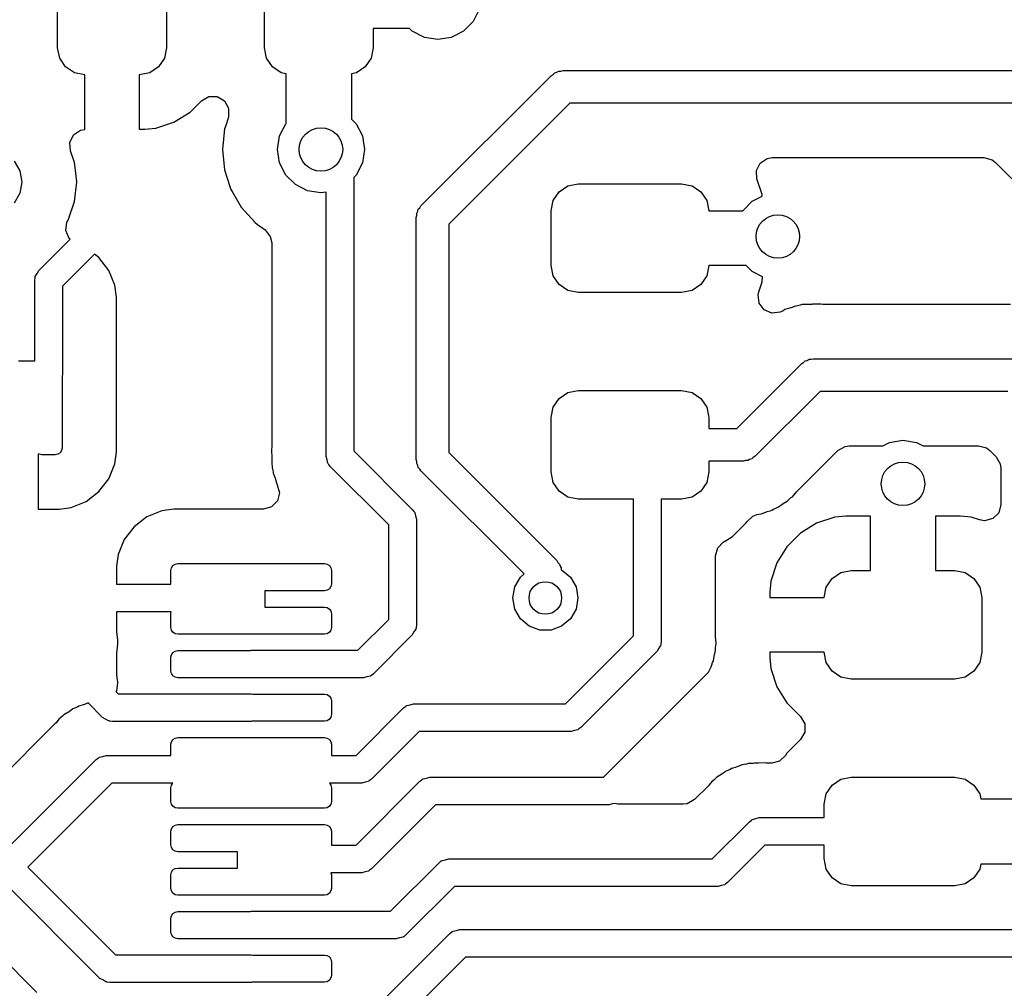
# Model space of a CAD drawing. Extents: x 44 to 146, y -87 to -25.
# Tile 26 of 40: x 98.53 to 107.58, y -69.51 to -60.61. Entities that reach past the tile are written whole.
import ezdxf

# ---------------------------------------------------------------- set-up
doc = ezdxf.new("R2010")
doc.units = 0
doc.layers.add('BLACK', color=7, linetype='CONTINUOUS')

msp = doc.modelspace()

# ---------------------------------------------------------------- linework, layer by layer
at = {"layer": 'BLACK', "linetype": 'CONTINUOUS'}
for p, q in [((98.88, -60.864151), (98.88, -59.914151)), ((99.88, -59.914151), (99.88, -60.864151)), ((100.78, -60.864151), (100.78, -59.914151)), ((102.754472, -60.512758), (102.697656, -60.624265)), ((102.697656, -60.624265), (102.609163, -60.712758)), ((102.115328, -60.689151), (101.78, -60.689151)), ((101.78, -60.689151), (101.78, -60.864151)), ((102.138935, -60.712758), (102.115328, -60.689151)), ((102.250442, -60.769574), (102.138935, -60.712758)), ((102.609163, -60.712758), (102.497656, -60.769574)), ((102.374049, -60.789151), (102.250442, -60.769574)), ((102.497656, -60.769574), (102.374049, -60.789151)), ((98.89903, -60.959822), (98.88, -60.864151)), ((99.88, -60.864151), (99.86097, -60.959822)), ((100.79903, -60.959822), (100.78, -60.864151)), ((101.78, -60.864151), (101.76097, -60.959822)), ((98.953223, -61.040928), (98.89903, -60.959822)), ((99.86097, -60.959822), (99.806777, -61.040928)), ((100.853223, -61.040928), (100.79903, -60.959822)), ((101.76097, -60.959822), (101.706777, -61.040928)), ((99.034329, -61.095121), (98.953223, -61.040928)), ((99.806777, -61.040928), (99.725671, -61.095121)), ((100.934329, -61.095121), (100.853223, -61.040928)), ((101.706777, -61.040928), (101.625671, -61.095121)), ((103.469074, -61.089984), (103.486177, -61.080111)), ((103.486177, -61.080111), (103.505925, -61.080111)), ((103.505925, -61.080111), (103.525, -61.075)), ((103.525, -61.075), (107.725, -61.075)), ((99.13, -61.114151), (99.034329, -61.095121)), ((99.13, -61.61415), (99.13, -61.114151)), ((99.725671, -61.095121), (99.63, -61.114151)), ((99.63, -61.114151), (99.63, -61.61415)), ((100.98, -61.104205), (100.934329, -61.095121)), ((100.98, -61.561279), (100.98, -61.104205)), ((101.625671, -61.095121), (101.58, -61.104205)), ((101.58, -61.104205), (101.58, -61.521279)), ((102.218934, -62.318934), (103.418934, -61.118934)), ((103.418934, -61.118934), (103.436035, -61.10906)), ((103.436035, -61.10906), (103.45, -61.095096)), ((103.45, -61.095096), (103.469074, -61.089984)), ((100.098345, -61.456466), (100.202294, -61.352517)), ((100.202294, -61.352517), (100.269088, -61.313952)), ((100.269088, -61.313952), (100.346216, -61.313952)), ((100.346216, -61.313952), (100.413011, -61.352516)), ((100.413011, -61.352516), (100.451576, -61.41931)), ((100.451576, -61.41931), (100.451576, -61.496438)), ((103.587132, -61.375), (102.475, -62.487132)), ((107.662868, -61.375), (103.587132, -61.375)), ((99.949121, -61.548508), (100.09834, -61.45647)), ((100.09834, -61.45647), (100.098345, -61.456466)), ((100.44936, -61.503918), (100.421458, -61.589796)), ((100.451576, -61.496438), (100.44936, -61.503918)), ((101.58, -61.521279), (101.623607, -61.564886)), ((99.025143, -61.665958), (99.08887, -61.62251)), ((99.08887, -61.62251), (99.128347, -61.615802)), ((99.128347, -61.615802), (99.13, -61.61415)), ((99.63, -61.61415), (99.679974, -61.61415)), ((99.679974, -61.61415), (99.782696, -61.603656)), ((99.782696, -61.603656), (99.949121, -61.548508)), ((100.414325, -61.611748), (100.39454, -61.8)), ((100.421458, -61.589796), (100.414325, -61.611748)), ((100.919577, -61.676393), (100.976393, -61.564886)), ((100.976393, -61.564886), (100.98, -61.561279)), ((101.623607, -61.564886), (101.680423, -61.676393)), ((98.991679, -61.735448), (99.025143, -61.665958)), ((100.9, -61.8), (100.919577, -61.676393)), ((101.680423, -61.676393), (101.7, -61.8)), ((98.997441, -61.812358), (98.991679, -61.735448)), ((99.035368, -61.920745), (98.997441, -61.812358)), ((100.39454, -61.8), (100.414325, -61.988254)), ((100.919577, -61.923607), (100.9, -61.8)), ((101.7, -61.8), (101.680423, -61.923607)), ((105.337603, -61.925446), (105.402042, -61.883063)), ((105.402042, -61.883063), (105.44891, -61.8755)), ((105.44891, -61.8755), (107.393836, -61.8755)), ((107.393836, -61.8755), (107.468336, -61.895462)), ((107.468336, -61.895462), (107.499195, -61.919141)), ((98.479813, -61.907164), (98.531908, -61.997394)), ((99.040341, -61.964885), (99.035368, -61.920745)), ((99.05537, -62.098273), (99.040341, -61.964885)), ((100.414325, -61.988254), (100.463631, -62.14)), ((100.976393, -62.035114), (100.919577, -61.923607)), ((101.680423, -61.923607), (101.623607, -62.035114)), ((105.302988, -61.99437), (105.337603, -61.925446)), ((107.499195, -61.919141), (108.427615, -62.847561)), ((98.531908, -61.997394), (98.55, -62.1)), ((101.064886, -62.123607), (100.976393, -62.035114)), ((101.623607, -62.035114), (101.602, -62.056721)), ((101.602, -62.056721), (101.602, -64.572394)), ((105.307473, -62.071368), (105.302988, -61.99437)), ((105.354505, -62.213303), (105.307473, -62.071368)), ((98.55, -62.1), (98.531908, -62.202606)), ((99.035368, -62.279255), (99.055565, -62.1)), ((99.055565, -62.1), (99.05537, -62.098273)), ((100.463631, -62.14), (100.472821, -62.168284)), ((100.472821, -62.168284), (100.484, -62.187646)), ((101.176393, -62.180423), (101.064886, -62.123607)), ((103.488223, -62.189223), (103.569329, -62.13503)), ((103.569329, -62.13503), (103.665, -62.116)), ((103.665, -62.116), (104.615, -62.116)), ((104.615, -62.116), (104.710671, -62.13503)), ((104.710671, -62.13503), (104.791777, -62.189223)), ((98.531908, -62.202606), (98.479813, -62.292836)), ((100.484, -62.187646), (100.567469, -62.33222)), ((101.3, -62.2), (101.176393, -62.180423)), ((101.348, -62.192397), (101.3, -62.2)), ((101.348, -64.625), (101.348, -62.192397)), ((103.43403, -62.270329), (103.488223, -62.189223)), ((104.791777, -62.189223), (104.84597, -62.270329)), ((105.264886, -62.276393), (105.356197, -62.229867)), ((105.356197, -62.229867), (105.354505, -62.213303)), ((98.975789, -62.449522), (99.035368, -62.279255)), ((100.567469, -62.33222), (100.694128, -62.472887)), ((102.189984, -62.369074), (102.195096, -62.35)), ((102.195096, -62.35), (102.20906, -62.336035)), ((102.20906, -62.336035), (102.218934, -62.318934)), ((103.415, -62.366), (103.43403, -62.270329)), ((104.84597, -62.270329), (104.865, -62.366)), ((105.176393, -62.364886), (105.264886, -62.276393)), ((102.175, -62.425), (102.180111, -62.405925)), ((102.175, -64.65), (102.175, -62.425)), ((102.180111, -62.386177), (102.189984, -62.369074)), ((102.180111, -62.405925), (102.180111, -62.386177)), ((103.415, -62.866), (103.415, -62.366)), ((104.865, -62.366), (105.175825, -62.366)), ((105.175825, -62.366), (105.176393, -62.364886)), ((98.955435, -62.546318), (98.965502, -62.46985)), ((98.965502, -62.46985), (98.972836, -62.455654)), ((98.972836, -62.455654), (98.975787, -62.449525)), ((98.975786, -62.449525), (98.975789, -62.449522)), ((98.975787, -62.449525), (98.975786, -62.449525)), ((100.694128, -62.472887), (100.69413, -62.472889)), ((100.69413, -62.472889), (100.717186, -62.48964)), ((100.717186, -62.48964), (100.764769, -62.524211)), ((100.764769, -62.524211), (100.786079, -62.539693)), ((102.475, -62.487132), (102.475, -64.587868)), ((98.706197, -62.914197), (98.995061, -62.625333)), ((98.98495, -62.617575), (98.955435, -62.546318)), ((98.995061, -62.625333), (98.98495, -62.617575)), ((100.786079, -62.539693), (100.834618, -62.599632)), ((100.834618, -62.599632), (100.8475, -62.660237)), ((100.8475, -62.660237), (100.8475, -64.539273)), ((99.2175, -62.762105), (98.923, -63.056605)), ((99.259679, -62.79447), (99.2175, -62.762105)), ((99.25968, -62.794471), (99.259679, -62.79447)), ((99.349843, -62.911974), (99.25968, -62.794471)), ((103.43403, -62.961671), (103.415, -62.866)), ((104.865, -62.866), (104.84597, -62.961671)), ((105.207279, -62.866), (104.865, -62.866)), ((105.264886, -62.923607), (105.207279, -62.866)), ((98.669, -63.004), (98.672227, -62.981547)), ((98.671903, -62.977004), (98.67323, -62.974572)), ((98.672227, -62.981547), (98.671903, -62.977004)), ((98.67323, -62.974572), (98.674144, -62.96822)), ((98.674144, -62.96822), (98.691134, -62.941782)), ((98.691134, -62.941782), (98.706197, -62.914197)), ((99.406523, -63.048813), (99.349843, -62.911974)), ((103.488223, -63.042777), (103.43403, -62.961671)), ((104.84597, -62.961671), (104.791777, -63.042777)), ((105.359305, -62.971716), (105.264886, -62.923607)), ((105.354507, -63.018688), (105.359305, -62.971716)), ((98.669, -63.743651), (98.669, -63.004)), ((98.923, -63.056605), (98.923, -63.870651)), ((99.420999, -63.158775), (99.406523, -63.048813)), ((103.569329, -63.09697), (103.488223, -63.042777)), ((104.791777, -63.042777), (104.710671, -63.09697)), ((105.324056, -63.110585), (105.354506, -63.018694)), ((105.354506, -63.018694), (105.354507, -63.018688)), ((99.421, -63.158781), (99.420999, -63.158775)), ((99.421, -64.582521), (99.421, -63.158781)), ((103.665, -63.116), (103.569329, -63.09697)), ((104.615, -63.116), (103.665, -63.116)), ((104.710671, -63.09697), (104.615, -63.116)), ((105.318091, -63.135688), (105.324056, -63.110585)), ((105.326957, -63.212305), (105.318091, -63.135688)), ((105.372942, -63.274225), (105.326957, -63.212305)), ((105.607308, -63.260848), (105.564598, -63.273257)), ((105.620584, -63.256303), (105.607308, -63.260848)), ((105.661942, -63.239928), (105.620584, -63.256303)), ((105.661947, -63.239927), (105.661942, -63.239928)), ((105.681054, -63.237513), (105.661947, -63.239927)), ((105.703938, -63.232774), (105.681054, -63.237513)), ((105.722426, -63.227403), (105.703938, -63.232774)), ((105.722432, -63.227402), (105.722426, -63.227403)), ((105.766877, -63.226005), (105.722432, -63.227402)), ((105.780845, -63.224907), (105.766877, -63.226005)), ((105.784062, -63.224501), (105.780845, -63.224907)), ((105.784071, -63.2245), (105.784062, -63.224501)), ((105.784075, -63.2245), (105.784071, -63.2245)), ((105.81247, -63.2245), (105.784075, -63.2245)), ((105.81715, -63.224426), (105.81247, -63.2245)), ((105.818211, -63.224392), (105.81715, -63.224426)), ((105.886702, -63.222239), (105.818211, -63.224392)), ((105.896039, -63.223122), (105.886702, -63.222239)), ((105.896087, -63.222603), (105.896039, -63.223122)), ((105.913266, -63.2245), (105.896087, -63.222603)), ((107.637292, -63.2245), (105.913266, -63.2245)), ((105.443727, -63.304856), (105.372942, -63.274225)), ((105.520344, -63.29599), (105.443727, -63.304856)), ((105.527032, -63.293342), (105.520344, -63.29599)), ((105.548025, -63.283058), (105.527032, -63.293342)), ((105.564598, -63.273257), (105.548025, -63.283058)), ((98.521, -63.743651), (98.575, -63.743651)), ((98.575, -63.743651), (98.669, -63.743651)), ((105.121868, -64.366), (105.718934, -63.768934)), ((105.718934, -63.768934), (105.736035, -63.75906)), ((105.736035, -63.75906), (105.75, -63.745096)), ((105.75, -63.745096), (105.769074, -63.739984)), ((105.769074, -63.739984), (105.786177, -63.730111)), ((105.786177, -63.730111), (105.805925, -63.730111)), ((105.805925, -63.730111), (105.825, -63.725)), ((105.825, -63.725), (107.675, -63.725)), ((98.923, -63.870651), (98.921, -63.884562)), ((98.921, -63.884562), (98.921, -64.545651)), ((103.488223, -64.089223), (103.569329, -64.03503)), ((103.569329, -64.03503), (103.665, -64.016)), ((103.665, -64.016), (104.615, -64.016)), ((104.615, -64.016), (104.710671, -64.03503)), ((104.710671, -64.03503), (104.791777, -64.089223)), ((105.887132, -64.025), (105.290066, -64.622066)), ((107.612868, -64.025), (105.887132, -64.025)), ((103.43403, -64.170329), (103.488223, -64.089223)), ((104.791777, -64.089223), (104.84597, -64.170329)), ((103.415, -64.266), (103.43403, -64.170329)), ((104.84597, -64.170329), (104.865, -64.266)), ((103.415, -64.766), (103.415, -64.266)), ((104.865, -64.266), (104.865, -64.366)), ((104.865, -64.366), (105.121868, -64.366)), ((106.1176, -64.530577), (106.156164, -64.5255)), ((106.156164, -64.5255), (106.465704, -64.5255)), ((106.465704, -64.5255), (106.526393, -64.494577)), ((106.526393, -64.494577), (106.65, -64.475)), ((106.65, -64.475), (106.773607, -64.494577)), ((106.773607, -64.494577), (106.834296, -64.5255)), ((106.834296, -64.5255), (107.343836, -64.5255)), ((107.343836, -64.5255), (107.418336, -64.545462)), ((98.709582, -64.603393), (98.702, -64.598326)), ((98.702, -64.598326), (98.702, -65.108151)), ((98.7335, -64.608151), (98.709582, -64.603393)), ((98.8585, -64.608151), (98.7335, -64.608151)), ((98.882418, -64.603393), (98.8585, -64.608151)), ((98.902694, -64.589845), (98.882418, -64.603393)), ((98.916242, -64.569569), (98.902694, -64.589845)), ((98.921, -64.545651), (98.916242, -64.569569)), ((99.406523, -64.692488), (99.420999, -64.582526)), ((99.420999, -64.582526), (99.421, -64.582521)), ((100.846202, -64.556143), (100.84532, -64.565472)), ((100.84532, -64.565472), (100.847427, -64.632535)), ((100.8475, -64.539273), (100.845643, -64.55609)), ((100.845643, -64.55609), (100.846202, -64.556143)), ((101.602, -64.572394), (102.139803, -65.110198)), ((102.475, -64.587868), (103.468566, -65.581434)), ((105.670619, -64.949325), (106.050805, -64.569141)), ((106.050805, -64.569141), (106.1176, -64.530577)), ((107.418336, -64.545462), (107.449195, -64.569141)), ((107.449195, -64.569141), (107.505859, -64.625805)), ((99.349843, -64.829327), (99.406523, -64.692488)), ((100.847427, -64.632535), (100.8475, -64.637214)), ((100.8475, -64.637214), (100.8475, -64.664468)), ((100.8475, -64.664468), (100.847501, -64.664485)), ((100.847501, -64.664485), (100.84786, -64.66733)), ((100.84786, -64.66733), (100.848958, -64.6813)), ((100.848958, -64.6813), (100.850298, -64.72394)), ((101.356854, -64.655156), (101.348, -64.625)), ((101.363535, -64.685865), (101.356854, -64.655156)), ((101.36738, -64.691001), (101.363535, -64.685865)), ((101.368161, -64.693661), (101.36738, -64.691001)), ((101.371604, -64.696644), (101.368161, -64.693661)), ((101.385197, -64.714803), (101.371604, -64.696644)), ((102.180111, -64.669074), (102.175, -64.65)), ((102.180111, -64.688823), (102.180111, -64.669074)), ((102.189984, -64.705925), (102.180111, -64.688823)), ((102.195096, -64.725), (102.189984, -64.705925)), ((105.184, -64.666), (104.865, -64.666)), ((104.865, -64.666), (104.865, -64.766)), ((105.203075, -64.660889), (105.184, -64.666)), ((105.222823, -64.660889), (105.203075, -64.660889)), ((105.239925, -64.651015), (105.222823, -64.660889)), ((105.259, -64.645904), (105.239925, -64.651015)), ((105.272964, -64.631939), (105.259, -64.645904)), ((105.290066, -64.622066), (105.272964, -64.631939)), ((107.505859, -64.625805), (107.544423, -64.6926)), ((107.544423, -64.6926), (107.5495, -64.731164)), ((100.850298, -64.72394), (100.855368, -64.741391)), ((100.855368, -64.741391), (100.860108, -64.764282)), ((100.860108, -64.764282), (100.861734, -64.777151)), ((100.861734, -64.777151), (100.862384, -64.782291)), ((100.862384, -64.782291), (100.862385, -64.782296)), ((100.862385, -64.782296), (100.878085, -64.82195)), ((101.923, -65.252605), (101.385197, -64.714803)), ((102.20906, -64.738964), (102.195096, -64.725)), ((102.218934, -64.756066), (102.20906, -64.738964)), ((103.166586, -65.703718), (102.218934, -64.756066)), ((103.43403, -64.861671), (103.415, -64.766)), ((104.865, -64.766), (104.84597, -64.861671)), ((107.5495, -64.731164), (107.5495, -65.066219)), ((99.25968, -64.94683), (99.349843, -64.829327)), ((100.878085, -64.82195), (100.882628, -64.835218)), ((100.882628, -64.835218), (100.894532, -64.876191)), ((100.894532, -64.876191), (100.894533, -64.876193)), ((100.894533, -64.876193), (100.898736, -64.8833)), ((100.898736, -64.8833), (100.91948, -64.957587)), ((103.488223, -64.942777), (103.43403, -64.861671)), ((104.84597, -64.861671), (104.791777, -64.942777)), ((99.142176, -65.036994), (99.259679, -64.946831)), ((99.259679, -64.946831), (99.25968, -64.94683)), ((100.91948, -64.957587), (100.900301, -65.032292)), ((103.569329, -64.99697), (103.488223, -64.942777)), ((104.791777, -64.942777), (104.710671, -64.99697)), ((105.632837, -64.993963), (105.661191, -64.959687)), ((105.661191, -64.959687), (105.670619, -64.949325)), ((99.005337, -65.093674), (99.142176, -65.036994)), ((100.900301, -65.032292), (100.846339, -65.087399)), ((103.665, -65.016), (103.569329, -64.99697)), ((104.173, -65.016), (103.665, -65.016)), ((104.173, -66.272394), (104.173, -65.016)), ((104.615, -65.016), (104.427, -65.016)), ((104.427, -65.016), (104.427, -66.325)), ((104.710671, -64.99697), (104.615, -65.016)), ((105.499871, -65.090568), (105.535862, -65.064418)), ((105.535862, -65.064418), (105.547553, -65.056738)), ((105.547553, -65.056738), (105.585865, -65.034081)), ((105.585865, -65.034081), (105.599484, -65.02046)), ((105.599484, -65.02046), (105.617256, -65.005282)), ((105.617256, -65.005282), (105.632837, -64.993963)), ((107.5495, -65.066219), (107.529538, -65.140719)), ((98.702, -65.108151), (98.89537, -65.108151)), ((98.89537, -65.108151), (98.895375, -65.10815)), ((98.895375, -65.10815), (99.005337, -65.093674)), ((99.836662, -65.122627), (99.699823, -65.179307)), ((99.946624, -65.108151), (99.836662, -65.122627)), ((100.770488, -65.108151), (99.946624, -65.108151)), ((100.772052, -65.108143), (100.770488, -65.108151)), ((100.846339, -65.087399), (100.772052, -65.108143)), ((102.139803, -65.110198), (102.153396, -65.128356)), ((102.153396, -65.128356), (102.156839, -65.131339)), ((102.156839, -65.131339), (102.157619, -65.133996)), ((102.157619, -65.133996), (102.161466, -65.139135)), ((102.161466, -65.139135), (102.168147, -65.16985)), ((105.269858, -65.171919), (105.299014, -65.159981)), ((105.299014, -65.159981), (105.305071, -65.158221)), ((105.305071, -65.158221), (105.327952, -65.153484)), ((105.327952, -65.153484), (105.347058, -65.151071)), ((105.347058, -65.151071), (105.388417, -65.134694)), ((105.388417, -65.134694), (105.401687, -65.130152)), ((105.401687, -65.130152), (105.429097, -65.122188)), ((105.429097, -65.122188), (105.444392, -65.117746)), ((105.444392, -65.117746), (105.444393, -65.117745)), ((105.444393, -65.117745), (105.444398, -65.117744)), ((105.444398, -65.117744), (105.460975, -65.107939)), ((105.460975, -65.107939), (105.481966, -65.097656)), ((105.481966, -65.097656), (105.499871, -65.090568)), ((107.529538, -65.140719), (107.475, -65.195257)), ((99.699823, -65.179307), (99.58232, -65.26947)), ((102.168147, -65.16985), (102.177, -65.2)), ((102.177, -65.2), (102.177, -66.175)), ((105.083656, -65.358712), (105.207712, -65.234656)), ((105.207712, -65.234656), (105.213761, -65.224847)), ((105.213761, -65.224847), (105.269858, -65.171919)), ((105.855878, -65.237642), (105.706659, -65.32968)), ((106.022303, -65.182494), (105.855878, -65.237642)), ((106.125026, -65.172), (106.022303, -65.182494)), ((106.35, -65.172), (106.125026, -65.172)), ((106.35, -65.672), (106.35, -65.172)), ((107.174989, -65.172), (106.95, -65.172)), ((106.95, -65.172), (106.95, -65.672)), ((107.277688, -65.182492), (107.174989, -65.172)), ((107.2777, -65.182495), (107.277688, -65.182492)), ((107.353633, -65.207656), (107.2777, -65.182495)), ((107.4005, -65.215219), (107.353633, -65.207656)), ((107.475, -65.195257), (107.4005, -65.215219)), ((99.582319, -65.269471), (99.492156, -65.386974)), ((99.58232, -65.26947), (99.582319, -65.269471)), ((101.923, -66.122394), (101.923, -65.252605)), ((105.706659, -65.32968), (105.58268, -65.453659)), ((99.492156, -65.386974), (99.435476, -65.523813)), ((104.947462, -65.463689), (104.99828, -65.411372)), ((104.99828, -65.411372), (105.032524, -65.39025)), ((105.032524, -65.39025), (105.083656, -65.358712)), ((104.9275, -65.538189), (104.947462, -65.463689)), ((105.58268, -65.453659), (105.490642, -65.602878)), ((99.435476, -65.523813), (99.421, -65.633775)), ((99.939306, -65.626457), (99.959582, -65.612909)), ((99.959582, -65.612909), (99.9835, -65.608151)), ((99.9835, -65.608151), (100.638878, -65.608151)), ((100.638878, -65.608151), (100.640426, -65.607444)), ((100.640426, -65.607444), (100.645343, -65.608151)), ((100.645343, -65.608151), (101.3335, -65.608151)), ((101.3335, -65.608151), (101.357418, -65.612909)), ((101.357418, -65.612909), (101.377694, -65.626457)), ((103.468566, -65.581434), (103.478439, -65.598535)), ((103.478439, -65.598535), (103.492404, -65.6125)), ((103.492404, -65.6125), (103.497515, -65.631574)), ((104.9275, -65.922), (104.9275, -65.538189)), ((105.490642, -65.602878), (105.435494, -65.769302)), ((99.421, -65.633775), (99.421, -65.798)), ((99.921, -65.670651), (99.925758, -65.646733)), ((99.921, -65.795651), (99.921, -65.670651)), ((99.925758, -65.646733), (99.939306, -65.626457)), ((101.377694, -65.626457), (101.391242, -65.646733)), ((101.391242, -65.646733), (101.396, -65.670651)), ((101.396, -65.670651), (101.396, -65.795651)), ((103.132687, -65.732164), (103.166586, -65.703718)), ((103.497515, -65.631574), (103.507389, -65.648677)), ((103.507389, -65.648677), (103.507389, -65.663331)), ((103.507389, -65.663331), (103.5125, -65.665192)), ((103.5125, -65.665192), (103.592313, -65.732164)), ((105.998223, -65.745223), (106.079329, -65.69103)), ((106.079329, -65.69103), (106.175, -65.672)), ((106.175, -65.672), (106.35, -65.672)), ((106.95, -65.672), (107.125, -65.672)), ((107.125, -65.672), (107.220671, -65.69103)), ((107.220671, -65.69103), (107.301777, -65.745223)), ((103.080592, -65.822394), (103.132687, -65.732164)), ((103.592313, -65.732164), (103.644408, -65.822394)), ((105.435492, -65.769311), (105.425, -65.87201)), ((105.435494, -65.769302), (105.435492, -65.769311)), ((105.94403, -65.826329), (105.998223, -65.745223)), ((107.301777, -65.745223), (107.35597, -65.826329)), ((99.421, -65.798), (99.921467, -65.798)), ((99.921467, -65.798), (99.921, -65.795651)), ((101.3335, -65.858151), (100.7855, -65.858151)), ((100.7855, -65.858151), (100.7855, -65.9)), ((101.357418, -65.853393), (101.3335, -65.858151)), ((101.377694, -65.839845), (101.357418, -65.853393)), ((101.391242, -65.819569), (101.377694, -65.839845)), ((101.396, -65.795651), (101.391242, -65.819569)), ((103.0625, -65.925), (103.080592, -65.822394)), ((103.644408, -65.822394), (103.6625, -65.925)), ((105.425, -65.87201), (105.425, -65.922)), ((105.925, -65.922), (105.94403, -65.826329)), ((107.35597, -65.826329), (107.375, -65.922)), ((100.7855, -65.9), (100.7855, -66.008151)), ((103.080592, -66.027606), (103.0625, -65.925)), ((103.6625, -65.925), (103.644408, -66.027606)), ((104.9275, -66.288391), (104.9275, -65.922)), ((105.425, -65.922), (105.925, -65.922)), ((107.375, -65.922), (107.375, -66.422)), ((99.92471, -66.052), (99.421, -66.052)), ((99.421, -66.052), (99.421, -66.232526)), ((99.921, -66.070651), (99.92471, -66.052)), ((100.7855, -66.008151), (101.3335, -66.008151)), ((101.3335, -66.008151), (101.357418, -66.012909)), ((101.357418, -66.012909), (101.377694, -66.026457)), ((101.377694, -66.026457), (101.391242, -66.046733)), ((101.391242, -66.046733), (101.396, -66.070651)), ((103.132687, -66.117836), (103.080592, -66.027606)), ((103.644408, -66.027606), (103.592313, -66.117836)), ((99.921, -66.195651), (99.921, -66.070651)), ((101.396, -66.070651), (101.396, -66.195651)), ((101.639243, -66.406151), (101.923, -66.122394)), ((103.2125, -66.184808), (103.132687, -66.117836)), ((103.592313, -66.117836), (103.5125, -66.184808)), ((99.421, -66.232526), (99.431435, -66.311788)), ((99.925758, -66.219569), (99.921, -66.195651)), ((99.939306, -66.239845), (99.925758, -66.219569)), ((99.959582, -66.253393), (99.939306, -66.239845)), ((101.377694, -66.239845), (101.357418, -66.253393)), ((101.391242, -66.219569), (101.377694, -66.239845)), ((101.396, -66.195651), (101.391242, -66.219569)), ((102.154865, -66.237217), (102.139803, -66.264803)), ((102.171856, -66.21078), (102.154865, -66.237217)), ((102.172769, -66.204427), (102.171856, -66.21078)), ((102.174097, -66.201996), (102.172769, -66.204427)), ((102.177, -66.175), (102.173772, -66.197452)), ((102.173772, -66.197452), (102.174097, -66.201996)), ((103.310406, -66.220442), (103.2125, -66.184808)), ((103.414594, -66.220442), (103.310406, -66.220442)), ((103.5125, -66.184808), (103.414594, -66.220442)), ((99.431435, -66.311788), (99.431435, -66.350684)), ((99.9835, -66.258151), (99.959582, -66.253393)), ((100.671657, -66.258151), (99.9835, -66.258151)), ((100.676574, -66.258858), (100.671657, -66.258151)), ((100.678122, -66.258151), (100.676574, -66.258858)), ((101.3335, -66.258151), (100.678122, -66.258151)), ((101.357418, -66.253393), (101.3335, -66.258151)), ((102.139803, -66.264803), (101.781652, -66.622954)), ((103.547394, -66.898), (104.173, -66.272394)), ((104.427, -66.325), (104.423772, -66.347452)), ((104.928161, -66.302412), (104.9275, -66.288391)), ((104.932174, -66.344867), (104.928161, -66.302412)), ((99.431435, -66.350684), (99.4205, -66.433745)), ((99.925758, -66.446733), (99.939306, -66.426457)), ((99.939306, -66.426457), (99.959582, -66.412909)), ((99.959582, -66.412909), (99.9835, -66.408151)), ((99.9835, -66.408151), (100.651689, -66.408151)), ((100.651689, -66.408151), (100.6585, -66.406151)), ((100.6585, -66.406151), (101.639243, -66.406151)), ((104.389802, -66.414803), (103.689803, -67.114803)), ((104.404861, -66.387223), (104.389802, -66.414803)), ((104.421856, -66.36078), (104.404861, -66.387223)), ((104.422769, -66.354427), (104.421856, -66.36078)), ((104.424097, -66.351996), (104.422769, -66.354427)), ((104.423772, -66.347452), (104.424097, -66.351996)), ((104.91689, -66.445594), (104.922948, -66.422)), ((104.922948, -66.422), (104.9275, -66.404272)), ((104.9275, -66.386105), (104.929334, -66.362797)), ((104.9275, -66.404272), (104.9275, -66.386105)), ((104.929334, -66.362797), (104.929476, -66.361899)), ((104.929476, -66.361899), (104.932174, -66.344867)), ((105.925, -66.422), (105.425001, -66.422)), ((105.425001, -66.422), (105.425001, -66.471973)), ((105.94403, -66.517671), (105.925, -66.422)), ((107.375, -66.422), (107.35597, -66.517671)), ((99.4205, -66.433745), (99.4205, -66.632547)), ((99.921, -66.470651), (99.925758, -66.446733)), ((99.921, -66.595651), (99.921, -66.470651)), ((104.89259, -66.540237), (104.900157, -66.518132)), ((104.900157, -66.518132), (104.907373, -66.501459)), ((104.907373, -66.501459), (104.914044, -66.459332)), ((104.914044, -66.459332), (104.91689, -66.445594)), ((105.425001, -66.471973), (105.435494, -66.574696)), ((105.998223, -66.598777), (105.94403, -66.517671)), ((107.35597, -66.517671), (107.301777, -66.598777)), ((99.925758, -66.619569), (99.921, -66.595651)), ((104.860407, -66.609987), (104.861344, -66.607823)), ((104.861344, -66.607823), (104.86752, -66.595214)), ((104.86752, -66.595214), (104.888072, -66.557834)), ((104.888072, -66.557834), (104.89259, -66.540237)), ((105.435494, -66.574696), (105.490642, -66.741121)), ((106.079329, -66.65297), (105.998223, -66.598777)), ((107.301777, -66.598777), (107.220671, -66.65297)), ((99.4205, -66.632547), (99.426528, -66.678337)), ((99.426528, -66.678337), (99.428954, -66.696767)), ((99.428954, -66.696767), (99.429914, -66.704054)), ((99.939306, -66.639845), (99.925758, -66.619569)), ((99.959582, -66.653393), (99.939306, -66.639845)), ((99.9835, -66.658151), (99.959582, -66.653393)), ((100.644589, -66.658151), (99.9835, -66.658151)), ((100.6585, -66.660151), (100.644589, -66.658151)), ((101.691849, -66.660151), (100.6585, -66.660151)), ((101.722005, -66.651296), (101.691849, -66.660151)), ((101.752714, -66.644616), (101.722005, -66.651296)), ((101.75785, -66.64077), (101.752714, -66.644616)), ((101.76051, -66.63999), (101.75785, -66.64077)), ((101.763493, -66.636546), (101.76051, -66.63999)), ((101.781652, -66.622954), (101.763493, -66.636546)), ((103.897394, -67.573), (104.860407, -66.609987)), ((106.175, -66.672), (106.079329, -66.65297)), ((107.125, -66.672), (106.175, -66.672)), ((107.220671, -66.65297), (107.125, -66.672)), ((99.419845, -66.780522), (99.415626, -66.78602)), ((99.415626, -66.78602), (99.435757, -66.806151)), ((99.429914, -66.704054), (99.419845, -66.780522)), ((105.490642, -66.741121), (105.58268, -66.89034)), ((99.435757, -66.806151), (100.6585, -66.806151)), ((100.6585, -66.806151), (100.672411, -66.808151)), ((100.672411, -66.808151), (101.3335, -66.808151)), ((101.3335, -66.808151), (101.357418, -66.812909)), ((101.357418, -66.812909), (101.377694, -66.826457)), ((101.377694, -66.826457), (101.391242, -66.846733)), ((101.391242, -66.846733), (101.396, -66.870651)), ((101.396, -66.870651), (101.396, -66.995651)), ((98.985793, -66.970815), (98.974067, -66.978518)), ((99.020299, -66.945745), (98.985793, -66.970815)), ((99.020302, -66.945744), (99.020299, -66.945745)), ((99.037187, -66.939058), (99.020302, -66.945744)), ((99.05817, -66.92878), (99.037187, -66.939058)), ((99.073811, -66.919531), (99.05817, -66.92878)), ((99.114766, -66.907632), (99.073811, -66.919531)), ((99.12804, -66.903088), (99.114766, -66.907632)), ((99.160593, -66.890199), (99.12804, -66.903088)), ((99.293348, -67.022954), (99.160593, -66.890199)), ((101.622394, -67.373), (102.060197, -66.935198)), ((102.060197, -66.935198), (102.078354, -66.921605)), ((102.078354, -66.921605), (102.081339, -66.918161)), ((102.081339, -66.918161), (102.083998, -66.91738)), ((102.083998, -66.91738), (102.089135, -66.913535)), ((102.089135, -66.913535), (102.119843, -66.906854)), ((102.119843, -66.906854), (102.15, -66.898)), ((102.15, -66.898), (103.547394, -66.898)), ((105.58268, -66.89034), (105.708627, -67.016287)), ((98.892028, -67.038941), (98.864847, -67.071797)), ((98.89204, -67.03893), (98.892028, -67.038941)), ((98.90673, -67.028257), (98.89204, -67.03893)), ((98.9245, -67.01308), (98.90673, -67.028257)), ((98.937341, -67.000238), (98.9245, -67.01308)), ((98.974067, -66.978518), (98.937341, -67.000238)), ((99.320933, -67.038016), (99.293348, -67.022954)), ((99.347371, -67.055007), (99.320933, -67.038016)), ((99.353723, -67.05592), (99.347371, -67.055007)), ((99.356155, -67.057248), (99.353723, -67.05592)), ((99.360698, -67.056923), (99.356155, -67.057248)), ((99.383151, -67.060151), (99.360698, -67.056923)), ((100.6585, -67.060151), (99.383151, -67.060151)), ((100.665311, -67.058151), (100.6585, -67.060151)), ((101.3335, -67.058151), (100.665311, -67.058151)), ((101.357418, -67.053393), (101.3335, -67.058151)), ((101.377694, -67.039845), (101.357418, -67.053393)), ((101.391242, -67.019569), (101.377694, -67.039845)), ((101.396, -66.995651), (101.391242, -67.019569)), ((105.708627, -67.016287), (105.747191, -67.083082)), ((98.855402, -67.082177), (98.208722, -67.728859)), ((98.864847, -67.071797), (98.855402, -67.082177)), ((102.202605, -67.152), (101.764803, -67.589803)), ((103.6, -67.152), (102.202605, -67.152)), ((103.630156, -67.143145), (103.6, -67.152)), ((103.660865, -67.136465), (103.630156, -67.143145)), ((103.666001, -67.132619), (103.660865, -67.136465)), ((103.668661, -67.131839), (103.666001, -67.132619)), ((103.671644, -67.128395), (103.668661, -67.131839)), ((103.689803, -67.114803), (103.671644, -67.128395)), ((105.747191, -67.083082), (105.747191, -67.16021)), ((99.925758, -67.246733), (99.939306, -67.226457)), ((99.939306, -67.226457), (99.959582, -67.212909)), ((99.959582, -67.212909), (99.9835, -67.208151)), ((99.9835, -67.208151), (100.638878, -67.208151)), ((100.638878, -67.208151), (100.640426, -67.207444)), ((100.640426, -67.207444), (100.645343, -67.208151)), ((100.645343, -67.208151), (101.3335, -67.208151)), ((101.3335, -67.208151), (101.357418, -67.212909)), ((101.357418, -67.212909), (101.377694, -67.226457)), ((101.377694, -67.226457), (101.391242, -67.246733)), ((105.708627, -67.227005), (105.582287, -67.353344)), ((105.747191, -67.16021), (105.708627, -67.227005)), ((99.921, -67.270651), (99.925758, -67.246733)), ((99.921, -67.373), (99.921, -67.270651)), ((101.391242, -67.246733), (101.396, -67.270651)), ((101.396, -67.270651), (101.396, -67.373)), ((98.372394, -68.273), (99.235197, -67.410198)), ((99.235197, -67.410198), (99.253354, -67.396605)), ((99.253354, -67.396605), (99.256339, -67.393161)), ((99.256339, -67.393161), (99.258998, -67.39238)), ((99.258998, -67.39238), (99.264135, -67.388535)), ((99.264135, -67.388535), (99.294843, -67.381854)), ((99.294843, -67.381854), (99.325, -67.373)), ((99.325, -67.373), (99.921, -67.373)), ((101.396, -67.373), (101.622394, -67.373)), ((105.56972, -67.37372), (105.51362, -67.426649)), ((105.582287, -67.353344), (105.56972, -67.37372)), ((105.040187, -67.511058), (105.023302, -67.517744)), ((105.06117, -67.50078), (105.040187, -67.511058)), ((105.073899, -67.493252), (105.06117, -67.50078)), ((105.076809, -67.491532), (105.073899, -67.493252)), ((105.076811, -67.491531), (105.076809, -67.491531)), ((105.076809, -67.491531), (105.076809, -67.491532)), ((105.117776, -67.479629), (105.076811, -67.491531)), ((105.131053, -67.475083), (105.117776, -67.479629)), ((105.170702, -67.459384), (105.131053, -67.475083)), ((105.170706, -67.459384), (105.170702, -67.459384)), ((105.188718, -67.457108), (105.170706, -67.459384)), ((105.211603, -67.452369), (105.188718, -67.457108)), ((105.229056, -67.447298), (105.211603, -67.452369)), ((105.229058, -67.447298), (105.229056, -67.447298)), ((105.271697, -67.445958), (105.229058, -67.447298)), ((105.285674, -67.444859), (105.271697, -67.445958)), ((105.288511, -67.4445), (105.285674, -67.444859)), ((105.315786, -67.4445), (105.288511, -67.4445)), ((105.320463, -67.444427), (105.315786, -67.4445)), ((105.387523, -67.44232), (105.320463, -67.444427)), ((105.387527, -67.44232), (105.387523, -67.44232)), ((105.396857, -67.443202), (105.387527, -67.44232)), ((105.396909, -67.442643), (105.396857, -67.443202)), ((105.413727, -67.4445), (105.396909, -67.442643)), ((105.442903, -67.4445), (105.413727, -67.4445)), ((105.51362, -67.426649), (105.442903, -67.4445)), ((101.746644, -67.603395), (101.743661, -67.606839)), ((101.764803, -67.589803), (101.746644, -67.603395)), ((102.210197, -67.610198), (102.228354, -67.596605)), ((102.228354, -67.596605), (102.231339, -67.593161)), ((102.231339, -67.593161), (102.233998, -67.59238)), ((102.233998, -67.59238), (102.239135, -67.588535)), ((102.239135, -67.588535), (102.269843, -67.581854)), ((102.269843, -67.581854), (102.3, -67.573)), ((102.3, -67.573), (103.897394, -67.573)), ((104.90973, -67.600257), (104.89504, -67.61093)), ((104.9275, -67.58508), (104.90973, -67.600257)), ((104.940341, -67.572238), (104.9275, -67.58508)), ((104.977067, -67.550518), (104.940341, -67.572238)), ((104.988793, -67.542815), (104.977067, -67.550518)), ((105.023299, -67.517745), (104.988793, -67.542815)), ((105.023302, -67.517744), (105.023299, -67.517745)), ((105.998223, -67.645223), (106.079329, -67.59103)), ((106.079329, -67.59103), (106.175, -67.572)), ((106.175, -67.572), (107.125, -67.572)), ((107.125, -67.572), (107.220671, -67.59103)), ((107.220671, -67.59103), (107.301777, -67.645223)), ((99.377605, -67.627), (98.604605, -68.399999)), ((99.938943, -67.627), (99.377605, -67.627)), ((99.921, -67.670651), (99.925758, -67.646733)), ((99.921, -67.795651), (99.921, -67.670651)), ((99.925758, -67.646733), (99.938943, -67.627)), ((101.675, -67.627), (101.378057, -67.627)), ((101.378057, -67.627), (101.391242, -67.646733)), ((101.391242, -67.646733), (101.396, -67.670651)), ((101.396, -67.670651), (101.396, -67.795651)), ((101.622394, -68.198), (102.210197, -67.610198)), ((101.705156, -67.618145), (101.675, -67.627)), ((101.735865, -67.611465), (101.705156, -67.618145)), ((101.741001, -67.607619), (101.735865, -67.611465)), ((101.743661, -67.606839), (101.741001, -67.607619)), ((104.858403, -67.654176), (104.733723, -67.778858)), ((104.867847, -67.643797), (104.858403, -67.654176)), ((104.895028, -67.610941), (104.867847, -67.643797)), ((104.89504, -67.61093), (104.895028, -67.610941)), ((105.94403, -67.726329), (105.998223, -67.645223)), ((107.301777, -67.645223), (107.35597, -67.726329)), ((104.733723, -67.778858), (104.666928, -67.817423)), ((105.925, -67.822), (105.94403, -67.726329)), ((107.35597, -67.726329), (107.365054, -67.772)), ((107.365054, -67.772), (107.903736, -67.772)), ((99.925758, -67.819569), (99.921, -67.795651)), ((99.939306, -67.839845), (99.925758, -67.819569)), ((99.959582, -67.853393), (99.939306, -67.839845)), ((99.9835, -67.858151), (99.959582, -67.853393)), ((100.671657, -67.858151), (99.9835, -67.858151)), ((100.676574, -67.858858), (100.671657, -67.858151)), ((100.678122, -67.858151), (100.676574, -67.858858)), ((101.3335, -67.858151), (100.678122, -67.858151)), ((101.357418, -67.853393), (101.3335, -67.858151)), ((101.377694, -67.839845), (101.357418, -67.853393)), ((101.391242, -67.819569), (101.377694, -67.839845)), ((101.396, -67.795651), (101.391242, -67.819569)), ((102.352605, -67.827), (101.764803, -68.414803)), ((103.95, -67.827), (102.352605, -67.827)), ((103.980156, -67.818145), (103.95, -67.827)), ((103.998067, -67.814248), (103.980156, -67.818145)), ((104.028861, -67.8225), (103.998067, -67.814248)), ((104.628363, -67.8225), (104.028861, -67.8225)), ((104.666928, -67.817423), (104.628363, -67.8225)), ((105.925, -67.945), (105.925, -67.822)), ((105.256356, -67.968603), (105.259339, -67.965161)), ((105.259339, -67.965161), (105.261996, -67.96438)), ((105.261996, -67.96438), (105.267135, -67.960534)), ((105.267135, -67.960534), (105.29785, -67.953852)), ((105.29785, -67.953852), (105.328, -67.945)), ((105.328, -67.945), (105.925, -67.945)), ((99.921, -68.070651), (99.925758, -68.046733)), ((99.925758, -68.046733), (99.939306, -68.026457)), ((99.939306, -68.026457), (99.959582, -68.012909)), ((99.959582, -68.012909), (99.9835, -68.008151)), ((99.9835, -68.008151), (100.638878, -68.008151)), ((100.638878, -68.008151), (100.640426, -68.007444)), ((100.640426, -68.007444), (100.645343, -68.008151)), ((100.645343, -68.008151), (101.3335, -68.008151)), ((101.3335, -68.008151), (101.357418, -68.012909)), ((101.357418, -68.012909), (101.377694, -68.026457)), ((101.377694, -68.026457), (101.391242, -68.046733)), ((101.391242, -68.046733), (101.396, -68.070651)), ((104.897394, -68.323), (105.238198, -67.982197)), ((105.238198, -67.982197), (105.256356, -67.968603)), ((99.921, -68.195651), (99.921, -68.070651)), ((101.396, -68.070651), (101.396, -68.195651)), ((99.925758, -68.219569), (99.921, -68.195651)), ((99.939306, -68.239845), (99.925758, -68.219569)), ((101.396, -68.195651), (101.395533, -68.198)), ((101.395533, -68.198), (101.622394, -68.198)), ((105.380605, -68.199), (105.039803, -68.539803)), ((105.925, -68.199), (105.380605, -68.199)), ((105.925, -68.322), (105.925, -68.199)), ((99.959582, -68.253393), (99.939306, -68.239845)), ((99.9835, -68.258151), (99.959582, -68.253393)), ((100.5315, -68.258151), (99.9835, -68.258151)), ((100.5315, -68.325), (100.5315, -68.258151)), ((100.5315, -68.408151), (100.5315, -68.325)), ((102.44485, -68.331852), (102.475, -68.323)), ((102.475, -68.323), (104.897394, -68.323)), ((105.94403, -68.417671), (105.925, -68.322)), ((98.604605, -68.399999), (99.410756, -69.206151)), ((99.939306, -68.426457), (99.959582, -68.412909)), ((99.959582, -68.412909), (99.9835, -68.408151)), ((99.9835, -68.408151), (100.5315, -68.408151)), ((101.764803, -68.414803), (101.746644, -68.428395)), ((101.939243, -68.806151), (102.385198, -68.360197)), ((102.385198, -68.360197), (102.403356, -68.346603)), ((102.403356, -68.346603), (102.406339, -68.343161)), ((102.406339, -68.343161), (102.408996, -68.34238)), ((102.408996, -68.34238), (102.414135, -68.338534)), ((102.414135, -68.338534), (102.44485, -68.331852)), ((105.998223, -68.498777), (105.94403, -68.417671)), ((107.35597, -68.417671), (107.301777, -68.498777)), ((107.365054, -68.372), (107.35597, -68.417671)), ((108.028, -68.372), (107.365054, -68.372)), ((99.921, -68.470651), (99.925758, -68.446733)), ((99.921, -68.595651), (99.921, -68.470651)), ((99.925758, -68.446733), (99.939306, -68.426457)), ((101.675, -68.452), (101.39229, -68.452)), ((101.39229, -68.452), (101.396, -68.470651)), ((101.396, -68.470651), (101.396, -68.595651)), ((101.705156, -68.443145), (101.675, -68.452)), ((101.735865, -68.436465), (101.705156, -68.443145)), ((101.741001, -68.432619), (101.735865, -68.436465)), ((101.743661, -68.431839), (101.741001, -68.432619)), ((101.746644, -68.428395), (101.743661, -68.431839)), ((106.079329, -68.55297), (105.998223, -68.498777)), ((107.301777, -68.498777), (107.220671, -68.55297)), ((99.268349, -69.422954), (98.372394, -68.527)), ((99.925758, -68.619569), (99.921, -68.595651)), ((101.396, -68.595651), (101.391242, -68.619569)), ((102.527605, -68.577), (102.081652, -69.022954)), ((104.95, -68.577), (102.527605, -68.577)), ((104.980156, -68.568145), (104.95, -68.577)), ((105.010865, -68.561465), (104.980156, -68.568145)), ((105.016001, -68.557619), (105.010865, -68.561465)), ((105.018661, -68.556839), (105.016001, -68.557619)), ((105.021644, -68.553395), (105.018661, -68.556839)), ((105.039803, -68.539803), (105.021644, -68.553395)), ((106.175, -68.572), (106.079329, -68.55297)), ((107.125, -68.572), (106.175, -68.572)), ((107.220671, -68.55297), (107.125, -68.572)), ((99.939306, -68.639845), (99.925758, -68.619569)), ((99.959582, -68.653393), (99.939306, -68.639845)), ((99.9835, -68.658151), (99.959582, -68.653393)), ((100.671657, -68.658151), (99.9835, -68.658151)), ((100.676574, -68.658858), (100.671657, -68.658151)), ((100.678122, -68.658151), (100.676574, -68.658858)), ((101.3335, -68.658151), (100.678122, -68.658151)), ((101.357418, -68.653393), (101.3335, -68.658151)), ((101.377694, -68.639845), (101.357418, -68.653393)), ((101.391242, -68.619569), (101.377694, -68.639845)), ((99.921, -68.870651), (99.925758, -68.846733)), ((99.921, -68.995651), (99.921, -68.870651)), ((99.925758, -68.846733), (99.939306, -68.826457)), ((99.939306, -68.826457), (99.959582, -68.812909)), ((99.959582, -68.812909), (99.9835, -68.808151)), ((99.9835, -68.808151), (100.651689, -68.808151)), ((100.651689, -68.808151), (100.6585, -68.806151)), ((100.6585, -68.806151), (101.939243, -68.806151)), ((99.925758, -69.019569), (99.921, -68.995651)), ((99.939306, -69.039845), (99.925758, -69.019569)), ((99.959582, -69.053393), (99.939306, -69.039845)), ((101.489243, -70.006151), (102.485197, -69.010198)), ((102.022005, -69.051296), (101.991849, -69.060151)), ((102.052714, -69.044616), (102.022005, -69.051296)), ((102.05785, -69.04077), (102.052714, -69.044616)), ((102.06051, -69.03999), (102.05785, -69.04077)), ((102.063493, -69.036546), (102.06051, -69.03999)), ((102.081652, -69.022954), (102.063493, -69.036546)), ((102.485197, -69.010198), (102.503354, -68.996605)), ((102.503354, -68.996605), (102.506339, -68.993161)), ((102.506339, -68.993161), (102.508998, -68.99238)), ((102.508998, -68.99238), (102.514135, -68.988535)), ((102.514135, -68.988535), (102.544843, -68.981854)), ((102.544843, -68.981854), (102.575, -68.973)), ((102.575, -68.973), (108.461044, -68.973)), ((98.208722, -69.071141), (98.689279, -69.551698)), ((99.9835, -69.058151), (99.959582, -69.053393)), ((100.644589, -69.058151), (99.9835, -69.058151)), ((100.6585, -69.060151), (100.644589, -69.058151)), ((101.991849, -69.060151), (100.6585, -69.060151)), ((99.410756, -69.206151), (100.6585, -69.206151)), ((100.6585, -69.206151), (100.672411, -69.208151)), ((100.672411, -69.208151), (101.3335, -69.208151)), ((101.3335, -69.208151), (101.357418, -69.212909)), ((101.357418, -69.212909), (101.377694, -69.226457)), ((101.377694, -69.226457), (101.391242, -69.246733)), ((102.627605, -69.227), (101.631652, -70.222954)), ((108.413577, -69.227), (102.627605, -69.227)), ((101.391242, -69.246733), (101.396, -69.270651)), ((101.396, -69.270651), (101.396, -69.395651)), ((101.396, -69.395651), (101.391242, -69.419569)), ((99.29593, -69.438014), (99.268349, -69.422954)), ((99.322371, -69.455007), (99.29593, -69.438014)), ((99.328723, -69.45592), (99.322371, -69.455007)), ((99.331155, -69.457248), (99.328723, -69.45592)), ((99.335698, -69.456923), (99.331155, -69.457248)), ((99.358151, -69.460151), (99.335698, -69.456923)), ((100.6585, -69.460151), (99.358151, -69.460151)), ((100.665311, -69.458151), (100.6585, -69.460151)), ((101.3335, -69.458151), (100.665311, -69.458151)), ((101.357418, -69.453393), (101.3335, -69.458151)), ((101.377694, -69.439845), (101.357418, -69.453393)), ((101.391242, -69.419569), (101.377694, -69.439845))]:
    msp.add_line(p, q, dxfattribs=at)
at = {"layer": 'BLACK'}
for centre, radius in [((101.3, -61.8), 0.2), ((105.5, -62.6), 0.2), ((106.65, -64.875), 0.2), ((103.3625, -65.925), 0.15)]:
    msp.add_circle(centre, radius, dxfattribs=at)

doc.saveas('drawing.dxf')
